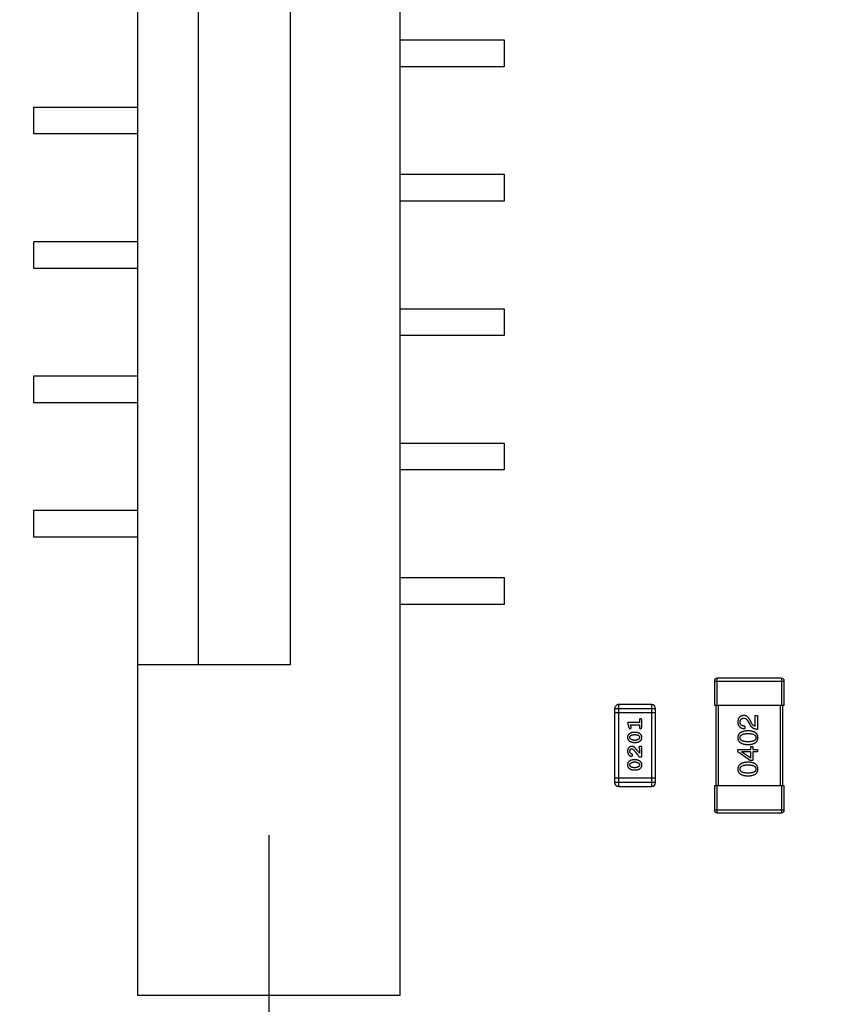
# Model space of a CAD drawing. Header units: millimetres. Extents: x 563 to 681, y 173 to 284.
# Tile 133 of 167: x 630.83 to 636.81, y 246.51 to 253.83. Entities that reach past the tile are written whole.
import ezdxf

# ---------------------------------------------------------------- set-up
doc = ezdxf.new("R2010")
doc.units = ezdxf.units.MM
doc.header["$LTSCALE"] = 30.734
doc.header["$PDMODE"] = 3
doc.header["$PDSIZE"] = 0.3125
doc.layers.get('0').update_dxf_attribs({"linetype": 'CONTINUOUS'})
doc.layers.get('Defpoints').update_dxf_attribs({"linetype": 'CONTINUOUS'})
doc.layers.add('dim', color=6, linetype='CONTINUOUS', lineweight=9)
doc.styles.add('Verdana', font='verdana.ttf', dxfattribs={"height": 2.5})
doc.dimstyles.new('aaaaaaaa 3.0', dxfattribs={"dimtxt": 2.5, "dimasz": 1.5, "dimexe": 1.25, "dimexo": 0.625, "dimtad": 1, "dimdec": 1, "dimzin": 9, "dimdsep": 46, "dimtxsty": 'Verdana', "dimcen": 0, "dimazin": 0, "dimtfac": 1, "dimtofl": 0, "dimtmove": 0, "dimatfit": 3, "dimfxl": 1, "dimlwd": 25, "dimlwe": 25, "dimarcsym": 0})

# ---------------------------------------------------------------- blocks, each defined once
blk = doc.blocks.new('*D25')
at = {"layer": 'Defpoints', "color": 0}
for p in [(632.6804, 246.5738), (610.3968, 245.3339), (632.6804, 233.3184)]:
    blk.add_point(p, dxfattribs=at)
at = {"layer": 'dim', "color": 0, "lineweight": 25}
for p, q in [((632.6804, 245.9488), (632.6804, 232.0684)), ((610.3968, 244.7089), (610.3968, 232.0684)), ((611.8968, 233.3184), (631.1804, 233.3184))]:
    blk.add_line(p, q, dxfattribs=at)
at = {"layer": 'dim', "color": 0}
for points in [[(611.8968, 233.5684), (611.8968, 233.0684), (610.3968, 233.3184)], [(631.1804, 233.0684), (631.1804, 233.5684), (632.6804, 233.3184)]]:
    blk.add_solid(points, dxfattribs=at)
at = {"layer": 'dim', "color": 0, "insert": (621.5386, 235.2454), "char_height": 2.5, "attachment_point": 5, "style": 'Verdana'}
blk.add_mtext('22.3', dxfattribs=at)
blk = doc.blocks.new('*D26')
at = {"layer": 'Defpoints', "color": 0}
for p in [(632.6804, 248.3919), (646.4306, 248.3273), (646.4306, 233.3184)]:
    blk.add_point(p, dxfattribs=at)
at = {"layer": 'dim', "color": 0, "lineweight": 25}
for p, q in [((632.6804, 247.7669), (632.6804, 232.0684)), ((646.4306, 247.7023), (646.4306, 232.0684)), ((634.1804, 233.3184), (644.9306, 233.3184))]:
    blk.add_line(p, q, dxfattribs=at)
at = {"layer": 'dim', "color": 0}
for points in [[(634.1804, 233.5684), (634.1804, 233.0684), (632.6804, 233.3184)], [(644.9306, 233.0684), (644.9306, 233.5684), (646.4306, 233.3184)]]:
    blk.add_solid(points, dxfattribs=at)
at = {"layer": 'dim', "color": 0, "insert": (639.5555, 235.2505), "char_height": 2.5, "attachment_point": 5, "style": 'Verdana'}
blk.add_mtext('13.8', dxfattribs=at)

msp = doc.modelspace()

# ---------------------------------------------------------------- linework, layer by layer
at = {"linetype": 'Continuous'}
for p, q in [((631.7054, 246.5738), (631.7054, 263.0938)), ((633.6554, 263.0938), (633.6554, 246.5738)), ((632.1549, 260.6338), (632.1549, 249.0338)), ((632.8393, 260.6338), (632.8393, 249.0338)), ((633.6554, 253.6838), (634.4304, 253.6838)), ((634.4304, 253.6838), (634.4304, 253.4838)), ((634.4304, 253.4838), (633.6554, 253.4838)), ((630.9304, 252.9838), (630.9304, 253.1838)), ((630.9304, 253.1838), (631.7054, 253.1838)), ((631.7054, 252.9838), (630.9304, 252.9838)), ((633.6554, 252.6838), (634.4304, 252.6838)), ((634.4304, 252.6838), (634.4304, 252.4838)), ((634.4304, 252.4838), (633.6554, 252.4838)), ((630.9304, 251.9838), (630.9304, 252.1838)), ((630.9304, 252.1838), (631.7054, 252.1838)), ((631.7054, 251.9838), (630.9304, 251.9838)), ((633.6554, 251.6838), (634.4304, 251.6838)), ((634.4304, 251.6838), (634.4304, 251.4838)), ((634.4304, 251.4838), (633.6554, 251.4838)), ((630.9304, 250.9838), (630.9304, 251.1838)), ((630.9304, 251.1838), (631.7054, 251.1838)), ((631.7054, 250.9838), (630.9304, 250.9838)), ((633.6554, 250.6838), (634.4304, 250.6838)), ((634.4304, 250.6838), (634.4304, 250.4838)), ((634.4304, 250.4838), (633.6554, 250.4838)), ((630.9304, 249.9838), (630.9304, 250.1838)), ((630.9304, 250.1838), (631.7054, 250.1838)), ((631.7054, 249.9838), (630.9304, 249.9838)), ((633.6554, 249.6838), (634.4304, 249.6838)), ((634.4304, 249.6838), (634.4304, 249.4838)), ((634.4304, 249.4838), (633.6554, 249.4838)), ((632.8393, 249.0338), (631.7054, 249.0338)), ((635.9954, 248.9139), (635.9954, 248.7339)), ((635.9954, 248.9139), (636.5154, 248.9139)), ((636.0154, 248.7339), (636.0154, 248.9339)), ((636.4954, 248.9339), (636.0154, 248.9339)), ((636.4954, 248.9339), (636.4954, 248.7339)), ((636.5154, 248.7339), (636.5154, 248.9139)), ((635.2529, 248.7083), (635.2529, 248.1596)), ((635.2529, 248.7083), (635.5577, 248.7083)), ((635.2834, 248.1291), (635.2834, 248.7387)), ((635.5273, 248.7387), (635.2834, 248.7387)), ((635.5273, 248.7387), (635.5273, 248.1291)), ((635.5577, 248.1596), (635.5577, 248.7083)), ((635.9954, 248.7339), (636.5154, 248.7339)), ((636.0054, 248.7339), (636.0054, 248.1339)), ((636.0254, 248.1339), (636.0254, 248.7339)), ((636.4854, 248.7339), (636.4854, 248.1339)), ((636.5054, 248.1339), (636.5054, 248.7339)), ((635.5577, 248.6778), (635.2529, 248.6778)), ((635.4368, 248.6227), (635.4368, 248.6054)), ((635.4541, 248.5708), (635.4541, 248.6227)), ((636.247, 248.6103), (636.2585, 248.5907)), ((636.2716, 248.6013), (636.2626, 248.6169)), ((636.2995, 248.5767), (636.2995, 248.6571)), ((636.2995, 248.6571), (636.3167, 248.6571)), ((636.3167, 248.6571), (636.3167, 248.5563)), ((635.3487, 248.6054), (635.3586, 248.5688)), ((635.4368, 248.6054), (635.3487, 248.6054)), ((635.376, 248.5731), (635.3718, 248.5881)), ((635.3718, 248.5881), (635.4368, 248.5881)), ((635.4368, 248.5881), (635.4368, 248.5708)), ((636.2224, 248.5784), (636.2224, 248.5595)), ((635.4111, 248.5315), (635.3933, 248.5315)), ((635.4108, 248.5142), (635.3936, 248.5142)), ((635.3936, 248.4748), (635.4108, 248.4748)), ((635.3933, 248.4575), (635.4111, 248.4575)), ((635.4368, 248.4135), (635.4368, 248.3773)), ((635.4541, 248.4276), (635.4462, 248.4276)), ((635.4541, 248.3506), (635.4541, 248.4276)), ((636.1691, 248.3895), (636.1691, 248.4051)), ((636.1691, 248.4051), (636.265, 248.4051)), ((636.265, 248.4051), (636.265, 248.4272)), ((636.265, 248.4272), (636.2806, 248.4272)), ((636.2806, 248.4272), (636.2806, 248.4051)), ((636.2806, 248.4051), (636.3167, 248.4051)), ((636.3167, 248.4051), (636.3167, 248.387)), ((635.4111, 248.327), (635.3933, 248.327)), ((635.4352, 248.3506), (635.4541, 248.3506)), ((636.1691, 248.3895), (636.2626, 248.3223)), ((636.1978, 248.387), (636.1978, 248.3862)), ((636.265, 248.387), (636.1978, 248.387)), ((636.265, 248.3395), (636.1978, 248.3862)), ((636.2806, 248.3223), (636.2626, 248.3223)), ((636.265, 248.3395), (636.265, 248.387)), ((636.2806, 248.387), (636.2806, 248.3223)), ((636.3167, 248.387), (636.2806, 248.387)), ((635.3933, 248.253), (635.4111, 248.253)), ((635.4108, 248.3097), (635.3936, 248.3097)), ((635.3936, 248.2703), (635.4108, 248.2703)), ((635.5577, 248.1901), (635.2529, 248.1901)), ((635.5577, 248.1596), (635.2529, 248.1596)), ((635.2834, 248.1291), (635.5273, 248.1291)), ((635.9954, 248.1339), (635.9954, 247.9539)), ((636.5154, 248.1339), (635.9954, 248.1339)), ((636.0154, 247.9339), (636.0154, 248.1339)), ((636.4954, 248.1339), (636.4954, 247.9339)), ((636.5154, 247.9539), (636.5154, 248.1339)), ((636.5154, 247.9539), (635.9954, 247.9539)), ((636.0154, 247.9339), (636.4954, 247.9339)), ((633.6554, 246.5738), (631.7054, 246.5738))]:
    msp.add_line(p, q, dxfattribs=at)
for centre, radius, start, end in [((636.0154, 248.9139), 0.02, 90.00001, 180.00001), ((636.4954, 248.9139), 0.02, 0.00001, 90.00001), ((635.2834, 248.7083), 0.0305, 90.00001, 180.00001), ((635.5273, 248.7083), 0.0305, 0.00001, 90.00001), ((635.2834, 248.1596), 0.0305, 180.00001, 270.00001), ((635.5273, 248.1596), 0.0305, 270.00001, 0.00001), ((636.0154, 247.9539), 0.02, 180.00001, 270.00001), ((636.4954, 247.9539), 0.02, 270.00001, 0.00001)]:
    msp.add_arc(centre, radius, start, end, dxfattribs=at)
for points, knots in [([(635.4455, 248.6337), (635.4449, 248.6337), (635.4437, 248.6336), (635.442, 248.6331), (635.4405, 248.6323), (635.4392, 248.6311), (635.4381, 248.6296), (635.4373, 248.6276), (635.4369, 248.6253), (635.4368, 248.6236), (635.4368, 248.6227)], [0, 0, 0, 0, 0.11517, 0.223509, 0.328254, 0.438012, 0.553651, 0.682263, 0.830856, 1, 1, 1, 1]), ([(635.4541, 248.6227), (635.4541, 248.6236), (635.4541, 248.6253), (635.4536, 248.6276), (635.4529, 248.6296), (635.4518, 248.6311), (635.4505, 248.6323), (635.4489, 248.6331), (635.4473, 248.6336), (635.4461, 248.6337), (635.4455, 248.6337)], [0, 0, 0, 0, 0.169012, 0.317488, 0.445429, 0.560977, 0.67065, 0.776666, 0.88492, 1, 1, 1, 1]), ([(636.2134, 248.6571), (636.2117, 248.6569), (636.2084, 248.6567), (636.2036, 248.6559), (636.1991, 248.6548), (636.195, 248.6533), (636.1911, 248.6515), (636.1875, 248.6494), (636.1843, 248.647), (636.1814, 248.6442), (636.1787, 248.6411), (636.1764, 248.6377), (636.1744, 248.6339), (636.1727, 248.6298), (636.1714, 248.6254), (636.1703, 248.6207), (636.1695, 248.6156), (636.1693, 248.6121), (636.1691, 248.6103)], [0, 0, 0, 0, 0.070688, 0.137741, 0.201612, 0.262778, 0.321223, 0.378455, 0.434411, 0.490146, 0.546362, 0.603392, 0.662208, 0.723401, 0.787372, 0.85442, 0.925153, 1, 1, 1, 1]), ([(636.1691, 248.6103), (636.1692, 248.6083), (636.1694, 248.6044), (636.1702, 248.5987), (636.1714, 248.5934), (636.173, 248.5885), (636.1749, 248.5839), (636.1773, 248.5798), (636.18, 248.576), (636.1832, 248.5726), (636.1868, 248.5696), (636.1907, 248.567), (636.195, 248.5647), (636.1998, 248.5629), (636.2049, 248.5615), (636.2104, 248.5604), (636.2163, 248.5597), (636.2203, 248.5596), (636.2224, 248.5595)], [0, 0, 0, 0, 0.07282, 0.141057, 0.2062, 0.267672, 0.326735, 0.383519, 0.439188, 0.494454, 0.549628, 0.605958, 0.66397, 0.72402, 0.787502, 0.854127, 0.925065, 1, 1, 1, 1]), ([(636.1863, 248.6079), (636.1864, 248.609), (636.1865, 248.6112), (636.1868, 248.6144), (636.1875, 248.6174), (636.1882, 248.6202), (636.1892, 248.6227), (636.1903, 248.6251), (636.1917, 248.6273), (636.1932, 248.6292), (636.195, 248.631), (636.1969, 248.6325), (636.1991, 248.6339), (636.2014, 248.635), (636.2039, 248.6359), (636.2066, 248.6366), (636.2095, 248.6371), (636.2115, 248.6373), (636.2126, 248.6374)], [0, 0, 0, 0, 0.076112, 0.148436, 0.216883, 0.281466, 0.34298, 0.402356, 0.459881, 0.51546, 0.571111, 0.62658, 0.683162, 0.741007, 0.801404, 0.863825, 0.930544, 1, 1, 1, 1]), ([(636.2126, 248.6374), (636.2134, 248.6374), (636.215, 248.6375), (636.2174, 248.6374), (636.2198, 248.637), (636.2221, 248.6364), (636.2244, 248.6355), (636.2267, 248.6344), (636.2289, 248.633), (636.231, 248.6314), (636.2332, 248.6297), (636.2353, 248.6276), (636.2373, 248.6253), (636.2394, 248.6228), (636.2413, 248.62), (636.2433, 248.617), (636.2452, 248.6138), (636.2464, 248.6115), (636.247, 248.6103)], [0, 0, 0, 0, 0.052237, 0.103888, 0.155485, 0.207395, 0.259864, 0.31356, 0.369176, 0.4266, 0.486836, 0.550048, 0.61567, 0.685271, 0.75824, 0.834614, 0.915635, 1, 1, 1, 1]), ([(636.2626, 248.6169), (636.2618, 248.6186), (636.2603, 248.6219), (636.2578, 248.6266), (636.2552, 248.631), (636.2525, 248.6351), (636.2497, 248.6388), (636.2469, 248.6422), (636.2439, 248.6452), (636.2409, 248.6478), (636.2378, 248.6502), (636.2346, 248.6522), (636.2313, 248.6539), (636.2279, 248.6553), (636.2244, 248.6562), (636.2208, 248.6569), (636.2171, 248.6572), (636.2146, 248.6571), (636.2134, 248.6571)], [0, 0, 0, 0, 0.082731, 0.161257, 0.236138, 0.307554, 0.375712, 0.440848, 0.502916, 0.562567, 0.619798, 0.675716, 0.73039, 0.78386, 0.837315, 0.890547, 0.944917, 1, 1, 1, 1]), ([(635.3586, 248.5688), (635.3588, 248.568), (635.3593, 248.5664), (635.3602, 248.5643), (635.3611, 248.5627), (635.3621, 248.5615), (635.3633, 248.5607), (635.3646, 248.5602), (635.3661, 248.5598), (635.3672, 248.5598), (635.3678, 248.5598)], [0, 0, 0, 0, 0.187321, 0.344927, 0.475328, 0.579604, 0.674244, 0.773631, 0.882025, 1, 1, 1, 1]), ([(635.3678, 248.5598), (635.3684, 248.5598), (635.3696, 248.5599), (635.3714, 248.5603), (635.373, 248.561), (635.3744, 248.5621), (635.3755, 248.5633), (635.3764, 248.5646), (635.3769, 248.5661), (635.377, 248.5672), (635.377, 248.5677)], [0, 0, 0, 0, 0.138815, 0.27042, 0.39836, 0.52875, 0.654955, 0.771147, 0.884581, 1, 1, 1, 1]), ([(635.377, 248.5677), (635.377, 248.568), (635.377, 248.5688), (635.3768, 248.57), (635.3764, 248.5715), (635.3761, 248.5725), (635.376, 248.5731)], [0, 0, 0, 0, 0.183151, 0.413144, 0.682305, 1, 1, 1, 1]), ([(635.4368, 248.5708), (635.4368, 248.5699), (635.4369, 248.5682), (635.4373, 248.5659), (635.4381, 248.5639), (635.4392, 248.5624), (635.4405, 248.5612), (635.442, 248.5604), (635.4437, 248.5599), (635.4449, 248.5598), (635.4455, 248.5598)], [0, 0, 0, 0, 0.169102, 0.317658, 0.446239, 0.563118, 0.671828, 0.776546, 0.884858, 1, 1, 1, 1]), ([(635.4455, 248.5598), (635.4461, 248.5598), (635.4473, 248.5599), (635.4489, 248.5604), (635.4504, 248.5612), (635.4518, 248.5624), (635.4529, 248.5639), (635.4536, 248.5659), (635.4541, 248.5682), (635.4541, 248.5699), (635.4541, 248.5708)], [0, 0, 0, 0, 0.115051, 0.223278, 0.329269, 0.437893, 0.554681, 0.682591, 0.83103, 1, 1, 1, 1]), ([(636.2454, 248.543), (636.2423, 248.5428), (636.2365, 248.5426), (636.228, 248.5417), (636.2201, 248.5405), (636.2128, 248.539), (636.206, 248.5371), (636.1997, 248.5348), (636.1941, 248.5322), (636.189, 248.5292), (636.1845, 248.5258), (636.1805, 248.5221), (636.1772, 248.518), (636.1744, 248.5135), (636.1722, 248.5086), (636.1705, 248.5035), (636.1695, 248.4979), (636.1692, 248.4941), (636.1691, 248.4921)], [0, 0, 0, 0, 0.088475, 0.171606, 0.249595, 0.322626, 0.391327, 0.455765, 0.516374, 0.573675, 0.628522, 0.681161, 0.732559, 0.783563, 0.83504, 0.887639, 0.942585, 1, 1, 1, 1]), ([(636.2224, 248.5784), (636.2209, 248.5784), (636.2181, 248.5785), (636.214, 248.579), (636.2102, 248.5796), (636.2067, 248.5805), (636.2034, 248.5816), (636.2004, 248.5828), (636.1977, 248.5844), (636.1953, 248.5861), (636.1932, 248.5881), (636.1913, 248.5903), (636.1898, 248.5927), (636.1885, 248.5953), (636.1875, 248.5981), (636.1869, 248.6012), (636.1864, 248.6045), (636.1864, 248.6067), (636.1863, 248.6079)], [0, 0, 0, 0, 0.082594, 0.15978, 0.232961, 0.301462, 0.365595, 0.426678, 0.484662, 0.540809, 0.595146, 0.648401, 0.702272, 0.757102, 0.813447, 0.872233, 0.934055, 1, 1, 1, 1]), ([(636.3191, 248.4921), (636.319, 248.4941), (636.3189, 248.498), (636.3179, 248.5036), (636.3164, 248.5089), (636.3143, 248.5138), (636.3117, 248.5183), (636.3084, 248.5224), (636.3046, 248.5262), (636.3003, 248.5296), (636.2953, 248.5326), (636.2898, 248.5352), (636.2838, 248.5374), (636.2772, 248.5393), (636.27, 248.5408), (636.2623, 248.5419), (636.254, 248.5427), (636.2483, 248.5429), (636.2454, 248.543)], [0, 0, 0, 0, 0.059134, 0.115603, 0.169236, 0.221572, 0.273254, 0.32474, 0.377319, 0.431815, 0.488555, 0.548609, 0.612242, 0.680182, 0.75251, 0.829782, 0.91231, 1, 1, 1, 1]), ([(636.2585, 248.5907), (636.2592, 248.5893), (636.2607, 248.5866), (636.2633, 248.5828), (636.2659, 248.5792), (636.2688, 248.5759), (636.2718, 248.5728), (636.2751, 248.5701), (636.2784, 248.5675), (636.282, 248.5652), (636.2857, 248.5632), (636.2897, 248.5614), (636.2937, 248.5599), (636.298, 248.5587), (636.3024, 248.5576), (636.307, 248.5569), (636.3118, 248.5564), (636.315, 248.5563), (636.3167, 248.5563)], [0, 0, 0, 0, 0.065828, 0.130094, 0.192451, 0.254037, 0.313974, 0.373757, 0.433048, 0.492243, 0.551902, 0.611758, 0.672678, 0.734814, 0.798569, 0.863693, 0.930488, 1, 1, 1, 1]), ([(636.2995, 248.5767), (636.2982, 248.577), (636.2955, 248.5775), (636.2918, 248.5792), (636.2881, 248.5813), (636.2846, 248.5841), (636.2811, 248.5875), (636.2778, 248.5916), (636.2746, 248.5962), (636.2726, 248.5996), (636.2716, 248.6013)], [0, 0, 0, 0, 0.103034, 0.208166, 0.318255, 0.434664, 0.559728, 0.695394, 0.841708, 1, 1, 1, 1]), ([(635.3933, 248.5315), (635.3923, 248.5315), (635.3901, 248.5314), (635.3869, 248.5311), (635.3838, 248.5306), (635.3807, 248.5299), (635.3776, 248.529), (635.3746, 248.5279), (635.3716, 248.5266), (635.3688, 248.5251), (635.366, 248.5235), (635.3635, 248.5219), (635.3612, 248.5202), (635.3591, 248.5185), (635.3572, 248.5168), (635.3556, 248.5151), (635.3541, 248.5134), (635.3526, 248.511), (635.351, 248.5078), (635.3497, 248.5037), (635.3489, 248.4991), (635.3488, 248.496), (635.3487, 248.4943)], [0, 0, 0, 0, 0.049855, 0.099516, 0.148482, 0.19758, 0.246804, 0.296268, 0.346517, 0.397047, 0.446826, 0.49336, 0.537801, 0.579207, 0.617974, 0.654833, 0.689171, 0.722088, 0.786392, 0.853518, 0.924186, 1, 1, 1, 1]), ([(635.3487, 248.4943), (635.3487, 248.4929), (635.3488, 248.4901), (635.3495, 248.486), (635.3507, 248.4822), (635.3522, 248.4786), (635.3543, 248.4753), (635.3568, 248.4722), (635.3598, 248.4695), (635.3632, 248.467), (635.3668, 248.4648), (635.3705, 248.4629), (635.3742, 248.4612), (635.3779, 248.4599), (635.3817, 248.4588), (635.3856, 248.4581), (635.3894, 248.4576), (635.392, 248.4576), (635.3933, 248.4575)], [0, 0, 0, 0, 0.06692, 0.130834, 0.19258, 0.252759, 0.312631, 0.373411, 0.436359, 0.501894, 0.568244, 0.632472, 0.69556, 0.757163, 0.818592, 0.878885, 0.939235, 1, 1, 1, 1]), ([(635.366, 248.4945), (635.366, 248.4951), (635.3661, 248.4963), (635.3663, 248.4981), (635.3667, 248.4998), (635.3673, 248.5014), (635.3681, 248.5029), (635.369, 248.5042), (635.37, 248.5055), (635.3709, 248.5062), (635.3713, 248.5066)], [0, 0, 0, 0, 0.138115, 0.270177, 0.397547, 0.520057, 0.63869, 0.757499, 0.878226, 1, 1, 1, 1]), ([(635.3718, 248.4821), (635.3714, 248.4825), (635.3705, 248.4833), (635.3693, 248.4846), (635.3682, 248.486), (635.3674, 248.4876), (635.3668, 248.4892), (635.3664, 248.4909), (635.3661, 248.4926), (635.366, 248.4938), (635.366, 248.4945)], [0, 0, 0, 0, 0.13042, 0.256046, 0.378133, 0.498725, 0.620452, 0.742761, 0.869406, 1, 1, 1, 1]), ([(635.3713, 248.5066), (635.3721, 248.5072), (635.3737, 248.5084), (635.3762, 248.5099), (635.3789, 248.5113), (635.3816, 248.5123), (635.3845, 248.5132), (635.3874, 248.5137), (635.3905, 248.5141), (635.3925, 248.5141), (635.3936, 248.5142)], [0, 0, 0, 0, 0.125331, 0.248948, 0.371201, 0.494032, 0.616811, 0.742104, 0.868849, 1, 1, 1, 1]), ([(635.3936, 248.4748), (635.3925, 248.4749), (635.3905, 248.4749), (635.3874, 248.4752), (635.3845, 248.4758), (635.3817, 248.4766), (635.379, 248.4776), (635.3765, 248.4789), (635.374, 248.4803), (635.3726, 248.4815), (635.3718, 248.4821)], [0, 0, 0, 0, 0.135446, 0.266257, 0.393419, 0.517936, 0.639137, 0.758785, 0.879345, 1, 1, 1, 1]), ([(635.4108, 248.5142), (635.4119, 248.5141), (635.4139, 248.5141), (635.417, 248.5138), (635.4199, 248.5132), (635.4227, 248.5124), (635.4254, 248.5114), (635.4279, 248.5101), (635.4304, 248.5087), (635.4318, 248.5075), (635.4326, 248.5069)], [0, 0, 0, 0, 0.135449, 0.266263, 0.393429, 0.516942, 0.639128, 0.758779, 0.879341, 1, 1, 1, 1]), ([(635.4331, 248.4825), (635.4323, 248.4819), (635.4307, 248.4806), (635.4282, 248.4791), (635.4256, 248.4778), (635.4228, 248.4767), (635.4199, 248.4759), (635.417, 248.4753), (635.4139, 248.4749), (635.4119, 248.4749), (635.4108, 248.4748)], [0, 0, 0, 0, 0.124927, 0.248361, 0.370889, 0.492583, 0.61616, 0.741472, 0.869044, 1, 1, 1, 1]), ([(635.4557, 248.4946), (635.4556, 248.496), (635.4556, 248.4988), (635.4549, 248.5029), (635.4537, 248.5068), (635.4521, 248.5103), (635.4501, 248.5137), (635.4476, 248.5167), (635.4447, 248.5195), (635.4413, 248.522), (635.4377, 248.5242), (635.434, 248.5261), (635.4303, 248.5278), (635.4265, 248.5291), (635.4227, 248.5302), (635.4189, 248.5309), (635.415, 248.5314), (635.4124, 248.5314), (635.4111, 248.5315)], [0, 0, 0, 0, 0.067217, 0.131051, 0.19272, 0.252824, 0.312745, 0.373449, 0.436041, 0.501494, 0.567761, 0.632087, 0.695096, 0.757109, 0.817993, 0.878657, 0.939311, 1, 1, 1, 1]), ([(635.4111, 248.4575), (635.4121, 248.4576), (635.4143, 248.4576), (635.4175, 248.4579), (635.4206, 248.4584), (635.4237, 248.4591), (635.4267, 248.4599), (635.4297, 248.4611), (635.4327, 248.4623), (635.4356, 248.4638), (635.4383, 248.4654), (635.4408, 248.467), (635.4431, 248.4687), (635.4453, 248.4703), (635.4471, 248.472), (635.4488, 248.4737), (635.4502, 248.4754), (635.4518, 248.4778), (635.4534, 248.481), (635.4547, 248.4852), (635.4555, 248.4898), (635.4556, 248.4929), (635.4557, 248.4946)], [0, 0, 0, 0, 0.049886, 0.09882, 0.148132, 0.19689, 0.246038, 0.295176, 0.345305, 0.395692, 0.445312, 0.491875, 0.535813, 0.577009, 0.616081, 0.652689, 0.687585, 0.720206, 0.785062, 0.85223, 0.923759, 1, 1, 1, 1]), ([(635.4326, 248.5069), (635.433, 248.5065), (635.4339, 248.5057), (635.4351, 248.5044), (635.4361, 248.503), (635.437, 248.5015), (635.4376, 248.4999), (635.438, 248.4982), (635.4383, 248.4964), (635.4384, 248.4952), (635.4384, 248.4946)], [0, 0, 0, 0, 0.129853, 0.25607, 0.380154, 0.49978, 0.62208, 0.743277, 0.868791, 1, 1, 1, 1]), ([(635.4384, 248.4946), (635.4384, 248.494), (635.4383, 248.4927), (635.4381, 248.4909), (635.4377, 248.4892), (635.4371, 248.4877), (635.4363, 248.4862), (635.4354, 248.4848), (635.4343, 248.4836), (635.4335, 248.4829), (635.4331, 248.4825)], [0, 0, 0, 0, 0.139844, 0.271849, 0.399162, 0.521619, 0.6402, 0.758957, 0.87828, 1, 1, 1, 1]), ([(636.1691, 248.4921), (636.1692, 248.4901), (636.1694, 248.4863), (636.1704, 248.4806), (636.172, 248.4754), (636.1741, 248.4705), (636.1768, 248.466), (636.1802, 248.4618), (636.1841, 248.4581), (636.1886, 248.4547), (636.1937, 248.4517), (636.1994, 248.4491), (636.2056, 248.4469), (636.2125, 248.445), (636.2199, 248.4435), (636.2278, 248.4424), (636.2364, 248.4416), (636.2423, 248.4414), (636.2454, 248.4413)], [0, 0, 0, 0, 0.057911, 0.113262, 0.165956, 0.217443, 0.268511, 0.319665, 0.372, 0.426129, 0.483365, 0.543779, 0.607756, 0.676562, 0.749704, 0.827713, 0.911177, 1, 1, 1, 1]), ([(636.1863, 248.4921), (636.1864, 248.4934), (636.1865, 248.4958), (636.1872, 248.4994), (636.1883, 248.5027), (636.1899, 248.5058), (636.1921, 248.5086), (636.1946, 248.5112), (636.1977, 248.5135), (636.2011, 248.5156), (636.2051, 248.5174), (636.2095, 248.519), (636.2143, 248.5203), (636.2197, 248.5214), (636.2254, 248.5223), (636.2317, 248.5229), (636.2384, 248.5232), (636.243, 248.5233), (636.2454, 248.5233)], [0, 0, 0, 0, 0.050604, 0.098688, 0.145699, 0.191791, 0.238625, 0.286717, 0.337546, 0.391814, 0.449755, 0.512106, 0.579685, 0.652048, 0.730262, 0.814146, 0.904281, 1, 1, 1, 1]), ([(636.2454, 248.4618), (636.243, 248.4618), (636.2384, 248.4619), (636.2317, 248.4622), (636.2254, 248.4628), (636.2196, 248.4636), (636.2143, 248.4647), (636.2095, 248.4659), (636.2051, 248.4675), (636.2012, 248.4693), (636.1977, 248.4713), (636.1946, 248.4735), (636.1921, 248.4761), (636.1899, 248.4788), (636.1883, 248.4818), (636.1872, 248.485), (636.1865, 248.4885), (636.1864, 248.4909), (636.1863, 248.4921)], [0, 0, 0, 0, 0.096452, 0.187278, 0.271765, 0.350519, 0.423437, 0.491321, 0.554011, 0.612224, 0.666281, 0.717003, 0.764884, 0.811423, 0.856783, 0.902993, 0.950236, 1, 1, 1, 1]), ([(636.2454, 248.5233), (636.2477, 248.5233), (636.2523, 248.5232), (636.2589, 248.5229), (636.265, 248.5223), (636.2707, 248.5214), (636.276, 248.5203), (636.2808, 248.519), (636.2852, 248.5174), (636.2892, 248.5156), (636.2926, 248.5135), (636.2957, 248.5112), (636.2983, 248.5087), (636.3004, 248.5058), (636.3021, 248.5027), (636.3034, 248.4994), (636.3041, 248.4959), (636.3043, 248.4934), (636.3044, 248.4921)], [0, 0, 0, 0, 0.094834, 0.184067, 0.267029, 0.344713, 0.417334, 0.484367, 0.546941, 0.604717, 0.65953, 0.710539, 0.759381, 0.806382, 0.853027, 0.900623, 0.949121, 1, 1, 1, 1]), ([(636.3044, 248.4921), (636.3043, 248.4909), (636.3042, 248.4885), (636.3035, 248.485), (636.3024, 248.4818), (636.3007, 248.4788), (636.2986, 248.476), (636.2961, 248.4735), (636.293, 248.4713), (636.2896, 248.4693), (636.2856, 248.4675), (636.2812, 248.4659), (636.2763, 248.4647), (636.271, 248.4636), (636.2653, 248.4628), (636.259, 248.4622), (636.2523, 248.4619), (636.2477, 248.4618), (636.2454, 248.4618)], [0, 0, 0, 0, 0.049766, 0.097012, 0.143225, 0.188786, 0.235079, 0.282962, 0.333687, 0.387747, 0.445963, 0.508657, 0.576545, 0.649868, 0.72822, 0.812712, 0.903543, 1, 1, 1, 1]), ([(636.2454, 248.4413), (636.2483, 248.4414), (636.254, 248.4416), (636.2623, 248.4424), (636.27, 248.4435), (636.2772, 248.445), (636.2838, 248.4469), (636.2898, 248.4491), (636.2953, 248.4517), (636.3002, 248.4547), (636.3046, 248.4581), (636.3084, 248.4618), (636.3117, 248.466), (636.3143, 248.4705), (636.3164, 248.4754), (636.3179, 248.4806), (636.3189, 248.4863), (636.319, 248.4901), (636.3191, 248.4921)], [0, 0, 0, 0, 0.087693, 0.170223, 0.247496, 0.319826, 0.387768, 0.451403, 0.511459, 0.568358, 0.622671, 0.675251, 0.726739, 0.778422, 0.830759, 0.884394, 0.940865, 1, 1, 1, 1]), ([(635.3815, 248.4276), (635.3804, 248.4276), (635.3782, 248.4275), (635.3749, 248.4271), (635.3718, 248.4262), (635.3688, 248.4251), (635.366, 248.4237), (635.3633, 248.4219), (635.3607, 248.4198), (635.3583, 248.4174), (635.356, 248.4147), (635.354, 248.4119), (635.3524, 248.4088), (635.351, 248.4056), (635.35, 248.4022), (635.3492, 248.3986), (635.3488, 248.3949), (635.3487, 248.3923), (635.3487, 248.391)], [0, 0, 0, 0, 0.060981, 0.120256, 0.178148, 0.236115, 0.293993, 0.352864, 0.413358, 0.476056, 0.539296, 0.602396, 0.665116, 0.728325, 0.792919, 0.859317, 0.928302, 1, 1, 1, 1]), ([(635.3487, 248.391), (635.3488, 248.3893), (635.3489, 248.3859), (635.3497, 248.381), (635.3512, 248.3762), (635.3532, 248.3717), (635.3556, 248.3676), (635.3585, 248.3639), (635.3617, 248.3608), (635.3653, 248.3583), (635.3688, 248.3563), (635.3722, 248.3549), (635.3752, 248.3539), (635.3771, 248.3538), (635.378, 248.3537)], [0, 0, 0, 0, 0.098286, 0.193983, 0.289056, 0.384352, 0.477435, 0.566197, 0.652355, 0.737986, 0.818188, 0.887401, 0.94802, 1, 1, 1, 1]), ([(635.366, 248.3908), (635.3661, 248.3923), (635.3661, 248.3949), (635.367, 248.3988), (635.3684, 248.4021), (635.3703, 248.405), (635.3726, 248.4073), (635.375, 248.4091), (635.3777, 248.4101), (635.3796, 248.4103), (635.3805, 248.4103)], [0, 0, 0, 0, 0.156344, 0.299348, 0.4327, 0.561, 0.682299, 0.791883, 0.89611, 1, 1, 1, 1]), ([(635.3714, 248.376), (635.371, 248.3765), (635.3701, 248.3775), (635.369, 248.3791), (635.3681, 248.3808), (635.3673, 248.3827), (635.3667, 248.3846), (635.3663, 248.3866), (635.366, 248.3887), (635.366, 248.3901), (635.366, 248.3908)], [0, 0, 0, 0, 0.121873, 0.243139, 0.363336, 0.485133, 0.607572, 0.734701, 0.864814, 1, 1, 1, 1]), ([(635.3805, 248.4103), (635.3813, 248.4103), (635.383, 248.4102), (635.3854, 248.4092), (635.3879, 248.4077), (635.3894, 248.4063), (635.3903, 248.4056)], [0, 0, 0, 0, 0.212836, 0.442809, 0.70317, 1, 1, 1, 1]), ([(635.4098, 248.4109), (635.409, 248.4118), (635.4075, 248.4135), (635.4053, 248.4158), (635.4032, 248.4179), (635.4012, 248.4198), (635.3993, 248.4214), (635.3976, 248.4228), (635.3959, 248.4239), (635.3939, 248.425), (635.3913, 248.4261), (635.3881, 248.427), (635.3848, 248.4276), (635.3826, 248.4276), (635.3815, 248.4276)], [0, 0, 0, 0, 0.103002, 0.197728, 0.285279, 0.365235, 0.437224, 0.502446, 0.560545, 0.611446, 0.707576, 0.80349, 0.900532, 1, 1, 1, 1]), ([(635.3903, 248.4056), (635.3907, 248.4051), (635.3917, 248.4042), (635.3932, 248.4026), (635.395, 248.4007), (635.3969, 248.3985), (635.399, 248.3961), (635.4014, 248.3933), (635.4039, 248.3903), (635.4066, 248.387), (635.4095, 248.3834), (635.4126, 248.3796), (635.4159, 248.3754), (635.4194, 248.371), (635.4231, 248.3663), (635.4269, 248.3613), (635.431, 248.356), (635.4338, 248.3524), (635.4352, 248.3506)], [0, 0, 0, 0, 0.026647, 0.057942, 0.094152, 0.134806, 0.180631, 0.231142, 0.286385, 0.346321, 0.411439, 0.481035, 0.555329, 0.634592, 0.718826, 0.807759, 0.901393, 1, 1, 1, 1]), ([(635.4368, 248.3773), (635.4352, 248.3793), (635.4323, 248.3831), (635.4279, 248.3886), (635.424, 248.3936), (635.4204, 248.398), (635.4173, 248.402), (635.4144, 248.4054), (635.412, 248.4083), (635.4105, 248.4101), (635.4098, 248.4109)], [0, 0, 0, 0, 0.176662, 0.337826, 0.484741, 0.617764, 0.73494, 0.837793, 0.926412, 1, 1, 1, 1]), ([(635.4462, 248.4276), (635.4452, 248.4276), (635.4432, 248.4276), (635.4405, 248.4271), (635.4383, 248.4265), (635.4365, 248.4254), (635.4352, 248.4241), (635.4343, 248.4226), (635.4337, 248.4209), (635.4337, 248.4196), (635.4337, 248.419)], [0, 0, 0, 0, 0.1844, 0.34094, 0.473574, 0.586824, 0.690029, 0.789175, 0.890445, 1, 1, 1, 1]), ([(635.4337, 248.419), (635.4337, 248.4185), (635.4338, 248.4176), (635.4345, 248.4162), (635.4354, 248.4148), (635.4363, 248.4139), (635.4368, 248.4135)], [0, 0, 0, 0, 0.20611, 0.432681, 0.695597, 1, 1, 1, 1]), ([(635.3933, 248.327), (635.3923, 248.3269), (635.3901, 248.3269), (635.3869, 248.3266), (635.3838, 248.3261), (635.3807, 248.3254), (635.3776, 248.3245), (635.3746, 248.3234), (635.3716, 248.3221), (635.3688, 248.3206), (635.366, 248.319), (635.3635, 248.3174), (635.3612, 248.3157), (635.3591, 248.314), (635.3572, 248.3123), (635.3556, 248.3106), (635.3541, 248.3089), (635.3526, 248.3065), (635.351, 248.3033), (635.3497, 248.2992), (635.3489, 248.2946), (635.3488, 248.2915), (635.3487, 248.2898)], [0, 0, 0, 0, 0.049855, 0.099516, 0.148482, 0.19758, 0.246804, 0.296268, 0.346517, 0.397047, 0.446826, 0.49336, 0.537801, 0.579207, 0.617974, 0.654833, 0.689171, 0.722088, 0.786392, 0.853518, 0.924186, 1, 1, 1, 1]), ([(635.3799, 248.371), (635.379, 248.3713), (635.3773, 248.3719), (635.375, 248.3731), (635.373, 248.3744), (635.3719, 248.3755), (635.3714, 248.376)], [0, 0, 0, 0, 0.285518, 0.544185, 0.781367, 1, 1, 1, 1]), ([(635.378, 248.3537), (635.3786, 248.3537), (635.3797, 248.3538), (635.3812, 248.3543), (635.3827, 248.3552), (635.384, 248.3563), (635.3851, 248.3576), (635.3859, 248.3592), (635.3864, 248.3608), (635.3864, 248.3619), (635.3865, 248.3625)], [0, 0, 0, 0, 0.120856, 0.239483, 0.360995, 0.490166, 0.620982, 0.746416, 0.870253, 1, 1, 1, 1]), ([(635.3865, 248.3625), (635.3864, 248.363), (635.3864, 248.364), (635.3861, 248.3653), (635.3857, 248.3666), (635.385, 248.3677), (635.3841, 248.3688), (635.3829, 248.3696), (635.3815, 248.3704), (635.3805, 248.3708), (635.3799, 248.371)], [0, 0, 0, 0, 0.127347, 0.246131, 0.359406, 0.470543, 0.586092, 0.711469, 0.847022, 1, 1, 1, 1]), ([(635.4557, 248.2901), (635.4556, 248.2915), (635.4556, 248.2943), (635.4549, 248.2984), (635.4537, 248.3023), (635.4521, 248.3058), (635.4501, 248.3092), (635.4476, 248.3122), (635.4447, 248.315), (635.4413, 248.3175), (635.4377, 248.3197), (635.434, 248.3216), (635.4303, 248.3233), (635.4265, 248.3246), (635.4227, 248.3257), (635.4189, 248.3264), (635.415, 248.3269), (635.4124, 248.3269), (635.4111, 248.327)], [0, 0, 0, 0, 0.067217, 0.131051, 0.19272, 0.252824, 0.312745, 0.373449, 0.436041, 0.501494, 0.567761, 0.632087, 0.695096, 0.757109, 0.817993, 0.878657, 0.939311, 1, 1, 1, 1]), ([(635.3487, 248.2898), (635.3487, 248.2884), (635.3488, 248.2856), (635.3495, 248.2815), (635.3507, 248.2777), (635.3522, 248.2741), (635.3543, 248.2708), (635.3568, 248.2677), (635.3598, 248.2649), (635.3632, 248.2625), (635.3668, 248.2603), (635.3705, 248.2584), (635.3742, 248.2567), (635.3779, 248.2554), (635.3817, 248.2543), (635.3856, 248.2536), (635.3894, 248.2531), (635.392, 248.2531), (635.3933, 248.253)], [0, 0, 0, 0, 0.06692, 0.130834, 0.19258, 0.252759, 0.312631, 0.373411, 0.436359, 0.501894, 0.568244, 0.632472, 0.69556, 0.757163, 0.818592, 0.878885, 0.939235, 1, 1, 1, 1]), ([(635.366, 248.2899), (635.366, 248.2906), (635.3661, 248.2918), (635.3663, 248.2936), (635.3667, 248.2953), (635.3673, 248.2969), (635.3681, 248.2984), (635.369, 248.2997), (635.37, 248.301), (635.3709, 248.3017), (635.3713, 248.3021)], [0, 0, 0, 0, 0.138115, 0.270177, 0.397547, 0.520057, 0.63869, 0.757499, 0.878226, 1, 1, 1, 1]), ([(635.3718, 248.2776), (635.3714, 248.278), (635.3705, 248.2788), (635.3693, 248.2801), (635.3682, 248.2815), (635.3674, 248.2831), (635.3668, 248.2847), (635.3664, 248.2863), (635.3661, 248.2881), (635.366, 248.2893), (635.366, 248.2899)], [0, 0, 0, 0, 0.13042, 0.256046, 0.378133, 0.498725, 0.620452, 0.742761, 0.869406, 1, 1, 1, 1]), ([(635.3713, 248.3021), (635.3721, 248.3027), (635.3737, 248.3039), (635.3762, 248.3054), (635.3789, 248.3068), (635.3816, 248.3078), (635.3845, 248.3087), (635.3874, 248.3092), (635.3905, 248.3096), (635.3925, 248.3096), (635.3936, 248.3097)], [0, 0, 0, 0, 0.125331, 0.248948, 0.371201, 0.494032, 0.616811, 0.742104, 0.868849, 1, 1, 1, 1]), ([(635.3936, 248.2703), (635.3925, 248.2704), (635.3905, 248.2704), (635.3874, 248.2707), (635.3845, 248.2713), (635.3817, 248.2721), (635.379, 248.2731), (635.3765, 248.2744), (635.374, 248.2758), (635.3726, 248.277), (635.3718, 248.2776)], [0, 0, 0, 0, 0.135446, 0.266257, 0.393419, 0.517936, 0.639137, 0.758785, 0.879345, 1, 1, 1, 1]), ([(635.4108, 248.3097), (635.4119, 248.3096), (635.4139, 248.3096), (635.417, 248.3093), (635.4199, 248.3087), (635.4227, 248.3079), (635.4254, 248.3069), (635.4279, 248.3056), (635.4304, 248.3042), (635.4318, 248.303), (635.4326, 248.3024)], [0, 0, 0, 0, 0.135449, 0.266263, 0.393429, 0.516942, 0.639128, 0.758779, 0.879341, 1, 1, 1, 1]), ([(635.4331, 248.278), (635.4323, 248.2774), (635.4307, 248.2761), (635.4282, 248.2746), (635.4256, 248.2733), (635.4228, 248.2722), (635.4199, 248.2714), (635.417, 248.2707), (635.4139, 248.2704), (635.4119, 248.2704), (635.4108, 248.2703)], [0, 0, 0, 0, 0.124927, 0.248361, 0.370889, 0.492583, 0.61616, 0.741472, 0.869044, 1, 1, 1, 1]), ([(635.4111, 248.253), (635.4121, 248.253), (635.4143, 248.2531), (635.4175, 248.2534), (635.4206, 248.2539), (635.4237, 248.2546), (635.4267, 248.2554), (635.4297, 248.2566), (635.4327, 248.2578), (635.4356, 248.2593), (635.4383, 248.2609), (635.4408, 248.2625), (635.4431, 248.2642), (635.4453, 248.2658), (635.4471, 248.2675), (635.4488, 248.2692), (635.4502, 248.2709), (635.4518, 248.2733), (635.4534, 248.2765), (635.4547, 248.2807), (635.4555, 248.2852), (635.4556, 248.2884), (635.4557, 248.2901)], [0, 0, 0, 0, 0.049886, 0.09882, 0.148132, 0.19689, 0.246038, 0.295176, 0.345305, 0.395692, 0.445312, 0.491875, 0.535813, 0.577009, 0.616081, 0.652689, 0.687585, 0.720206, 0.785062, 0.85223, 0.923759, 1, 1, 1, 1]), ([(635.4326, 248.3024), (635.433, 248.302), (635.4339, 248.3012), (635.4351, 248.2999), (635.4361, 248.2985), (635.437, 248.297), (635.4376, 248.2954), (635.438, 248.2937), (635.4383, 248.2919), (635.4384, 248.2907), (635.4384, 248.2901)], [0, 0, 0, 0, 0.129853, 0.25607, 0.380154, 0.49978, 0.62208, 0.743277, 0.868791, 1, 1, 1, 1]), ([(635.4384, 248.2901), (635.4384, 248.2895), (635.4383, 248.2882), (635.4381, 248.2864), (635.4377, 248.2847), (635.4371, 248.2831), (635.4363, 248.2817), (635.4354, 248.2803), (635.4343, 248.2791), (635.4335, 248.2783), (635.4331, 248.278)], [0, 0, 0, 0, 0.139844, 0.271849, 0.399162, 0.521619, 0.6402, 0.758957, 0.87828, 1, 1, 1, 1]), ([(636.2454, 248.3098), (636.2423, 248.3097), (636.2365, 248.3094), (636.228, 248.3086), (636.2201, 248.3074), (636.2128, 248.3058), (636.206, 248.3039), (636.1997, 248.3017), (636.1941, 248.299), (636.189, 248.296), (636.1845, 248.2926), (636.1805, 248.2889), (636.1772, 248.2848), (636.1744, 248.2803), (636.1722, 248.2755), (636.1705, 248.2703), (636.1695, 248.2648), (636.1692, 248.2609), (636.1691, 248.259)], [0, 0, 0, 0, 0.088475, 0.171606, 0.249595, 0.322626, 0.391327, 0.455765, 0.516374, 0.573675, 0.628522, 0.681161, 0.732559, 0.783563, 0.83504, 0.887639, 0.942585, 1, 1, 1, 1]), ([(636.1691, 248.259), (636.1692, 248.257), (636.1694, 248.2531), (636.1704, 248.2475), (636.172, 248.2422), (636.1741, 248.2373), (636.1768, 248.2328), (636.1802, 248.2287), (636.1841, 248.2249), (636.1886, 248.2216), (636.1937, 248.2186), (636.1994, 248.216), (636.2056, 248.2137), (636.2125, 248.2119), (636.2199, 248.2103), (636.2278, 248.2092), (636.2364, 248.2085), (636.2423, 248.2083), (636.2454, 248.2082)], [0, 0, 0, 0, 0.057911, 0.113262, 0.165956, 0.217443, 0.268511, 0.319665, 0.372, 0.426129, 0.483365, 0.543779, 0.607756, 0.676562, 0.749704, 0.827713, 0.911177, 1, 1, 1, 1]), ([(636.1863, 248.259), (636.1864, 248.2602), (636.1865, 248.2627), (636.1872, 248.2663), (636.1883, 248.2696), (636.1899, 248.2727), (636.1921, 248.2755), (636.1946, 248.2781), (636.1977, 248.2804), (636.2011, 248.2825), (636.2051, 248.2843), (636.2095, 248.2859), (636.2143, 248.2872), (636.2197, 248.2883), (636.2254, 248.2891), (636.2317, 248.2897), (636.2384, 248.2901), (636.243, 248.2901), (636.2454, 248.2901)], [0, 0, 0, 0, 0.050604, 0.098688, 0.145699, 0.191791, 0.238625, 0.286717, 0.337546, 0.391814, 0.449755, 0.512106, 0.579685, 0.652048, 0.730262, 0.814146, 0.904281, 1, 1, 1, 1]), ([(636.2454, 248.2287), (636.243, 248.2287), (636.2384, 248.2287), (636.2317, 248.2291), (636.2254, 248.2297), (636.2196, 248.2304), (636.2143, 248.2316), (636.2095, 248.2328), (636.2051, 248.2344), (636.2012, 248.2361), (636.1977, 248.2381), (636.1946, 248.2404), (636.1921, 248.2429), (636.1899, 248.2456), (636.1883, 248.2486), (636.1872, 248.2519), (636.1865, 248.2554), (636.1864, 248.2578), (636.1863, 248.259)], [0, 0, 0, 0, 0.096452, 0.187278, 0.271765, 0.350519, 0.423437, 0.491321, 0.554011, 0.612224, 0.666281, 0.717003, 0.764884, 0.811423, 0.856783, 0.902993, 0.950236, 1, 1, 1, 1]), ([(636.3191, 248.259), (636.319, 248.261), (636.3189, 248.2649), (636.3179, 248.2705), (636.3164, 248.2757), (636.3143, 248.2806), (636.3117, 248.2851), (636.3084, 248.2893), (636.3046, 248.293), (636.3003, 248.2964), (636.2953, 248.2994), (636.2898, 248.302), (636.2838, 248.3043), (636.2772, 248.3061), (636.27, 248.3076), (636.2623, 248.3087), (636.254, 248.3095), (636.2483, 248.3097), (636.2454, 248.3098)], [0, 0, 0, 0, 0.059134, 0.115603, 0.169236, 0.221572, 0.273254, 0.32474, 0.377319, 0.431815, 0.488555, 0.548609, 0.612242, 0.680182, 0.75251, 0.829782, 0.91231, 1, 1, 1, 1]), ([(636.2454, 248.2901), (636.2477, 248.2901), (636.2523, 248.2901), (636.2589, 248.2897), (636.265, 248.2891), (636.2707, 248.2883), (636.276, 248.2872), (636.2808, 248.2858), (636.2852, 248.2843), (636.2892, 248.2825), (636.2926, 248.2804), (636.2957, 248.278), (636.2983, 248.2755), (636.3004, 248.2727), (636.3021, 248.2696), (636.3034, 248.2663), (636.3041, 248.2627), (636.3043, 248.2602), (636.3044, 248.259)], [0, 0, 0, 0, 0.094834, 0.184067, 0.267029, 0.344713, 0.417334, 0.484367, 0.546941, 0.604717, 0.65953, 0.710539, 0.759381, 0.806382, 0.853027, 0.900623, 0.949121, 1, 1, 1, 1]), ([(636.2454, 248.2082), (636.2483, 248.2083), (636.254, 248.2085), (636.2623, 248.2092), (636.27, 248.2103), (636.2772, 248.2118), (636.2838, 248.2137), (636.2898, 248.216), (636.2953, 248.2185), (636.3002, 248.2216), (636.3046, 248.2249), (636.3084, 248.2287), (636.3117, 248.2328), (636.3143, 248.2373), (636.3164, 248.2422), (636.3179, 248.2475), (636.3189, 248.2531), (636.319, 248.257), (636.3191, 248.259)], [0, 0, 0, 0, 0.087693, 0.170223, 0.247496, 0.319826, 0.387768, 0.451403, 0.511459, 0.568358, 0.622671, 0.675251, 0.726739, 0.778422, 0.830759, 0.884394, 0.940865, 1, 1, 1, 1]), ([(636.3044, 248.259), (636.3043, 248.2578), (636.3042, 248.2554), (636.3035, 248.2519), (636.3024, 248.2486), (636.3007, 248.2457), (636.2986, 248.2429), (636.2961, 248.2404), (636.293, 248.2381), (636.2896, 248.2361), (636.2856, 248.2344), (636.2812, 248.2328), (636.2763, 248.2316), (636.271, 248.2305), (636.2653, 248.2297), (636.259, 248.2291), (636.2523, 248.2287), (636.2477, 248.2287), (636.2454, 248.2287)], [0, 0, 0, 0, 0.049766, 0.097012, 0.143225, 0.188786, 0.235079, 0.282962, 0.333687, 0.387747, 0.445963, 0.508657, 0.576545, 0.649868, 0.72822, 0.812712, 0.903543, 1, 1, 1, 1])]:
    msp.add_open_spline(points, degree=3, knots=knots, dxfattribs=at)

# ---------------------------------------------------------------- dimensions: what is measured, and where the dimension line sits
at = {"layer": 'dim'}
for base, p1, p2, picture, middle in [((646.4306, 233.3184), (632.6804, 248.3919), (646.4306, 248.3273), '*D26', (639.5555, 235.2505)), ((632.6804, 233.3184), (610.3968, 245.3339), (632.6804, 246.5738), '*D25', (621.5386, 235.2454))]:
    dim = msp.add_linear_dim(base=base, p1=p1, p2=p2, dimstyle='aaaaaaaa 3.0', dxfattribs=at)
    dim.commit()
    dim.dimension.update_dxf_attribs({"geometry": picture, "text_midpoint": middle})

doc.saveas('drawing.dxf')
